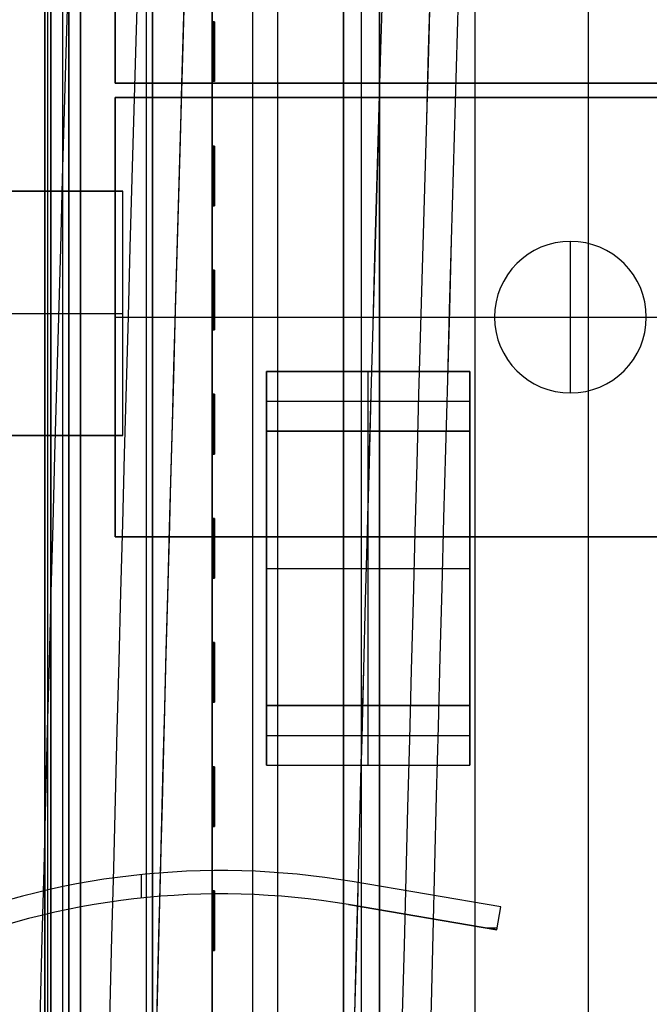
# Model space of a CAD drawing. Extents: x -64 to 57, y 4 to 161.
# Tile 159 of 256: x -60.55 to -55.28, y 137.64 to 145.89. Entities that reach past the tile are written whole.
import ezdxf

# ---------------------------------------------------------------- set-up
doc = ezdxf.new("R2010")
doc.units = 0
doc.layers.add('DEFAULT', color=7, linetype='CONTINUOUS')

msp = doc.modelspace()

# ---------------------------------------------------------------- linework, layer by layer
at = {"layer": 'DEFAULT', "color": 1}
for p, q in [((-58.5949, 81.2714, 65.5081), (-58.5949, 155.6289, 65.5081)), ((-58.5949, 81.2714, 31.6669), (-58.5949, 155.6289, 31.6669)), ((-59.6844, 144.4513, 38.8016), (-63.1769, 144.4513, 38.8016)), ((-59.6844, 144.4513, 43.8516), (-63.1769, 144.4513, 43.8516)), ((-63.1769, 144.4513, 41.3266), (-59.6844, 144.4513, 41.3266)), ((-59.6844, 142.4038, 38.8016), (-59.6844, 144.4513, 38.8016)), ((-59.6844, 142.4038, 43.8516), (-59.6844, 144.4513, 43.8516)), ((-59.6844, 144.4513, 38.8016), (-59.6844, 144.4513, 43.8516)), ((-59.6844, 142.4038, 41.3266), (-59.6844, 144.4513, 41.3266)), ((-63.1769, 143.4276, 38.8016), (-59.6844, 143.4276, 38.8016)), ((-63.1769, 143.4276, 43.8516), (-59.6844, 143.4276, 43.8516)), ((-59.6844, 143.4276, 43.8516), (-59.6844, 143.4276, 38.8016)), ((-63.1769, 142.4038, 38.8016), (-59.6844, 142.4038, 38.8016)), ((-59.6844, 142.4038, 43.8516), (-63.1769, 142.4038, 43.8516)), ((-63.1769, 142.4038, 41.3266), (-59.6844, 142.4038, 41.3266)), ((-59.6844, 142.4038, 38.8016), (-59.6844, 142.4038, 43.8516))]:
    msp.add_line(p, q, dxfattribs=at)
at = {"layer": 'DEFAULT', "color": 51}
for p, q in [((-57.5363, 152.5542, 53.8093), (-57.5363, 99.2256, 53.8093)), ((-57.5363, 99.2256, 65.5634), (-57.5363, 152.5542, 65.5634)), ((-57.5363, 99.2256, 59.6864), (-57.5363, 152.5542, 59.6864)), ((-55.7863, 99.2256, 53.8093), (-55.7863, 152.5542, 53.8093)), ((-55.7863, 99.2256, 65.5634), (-55.7863, 152.5542, 65.5634))]:
    msp.add_line(p, q, dxfattribs=at)
at = {"layer": 'DEFAULT', "color": 131}
for p, q in [((-60.0363, 102.3643, 54.3088), (-60.0363, 149.4155, 54.3088)), ((-60.0363, 102.3643, 51.8088), (-60.0363, 149.4155, 51.8088)), ((-60.0363, 102.3643, 65.5618), (-60.0363, 149.4155, 65.5618)), ((-60.0363, 102.3643, 53.0588), (-60.0363, 149.4155, 53.0588)), ((-60.0363, 102.3643, 65.3118), (-60.0363, 149.4155, 65.3118)), ((-59.4863, 102.3643, 51.8088), (-59.4863, 149.4155, 51.8088)), ((-58.9363, 149.4155, 51.8088), (-58.9363, 102.3643, 51.8088)), ((-58.9363, 102.3643, 53.8088), (-58.9363, 149.4155, 53.8088)), ((-58.9363, 102.3643, 65.5618), (-58.9363, 149.4155, 65.5618)), ((-58.3863, 102.3643, 53.8088), (-58.3863, 149.4155, 53.8088)), ((-57.8363, 102.3643, 53.8088), (-57.8363, 149.4155, 53.8088)), ((-57.8363, 102.3643, 65.5618), (-57.8363, 149.4155, 65.5618)), ((-60.3363, 102.8643, 65.0618), (-60.3363, 148.9155, 65.0618)), ((-60.3363, 102.8643, 54.3088), (-60.3363, 148.9155, 54.3088)), ((-60.1863, 102.8643, 65.0618), (-60.1863, 148.9155, 65.0618)), ((-60.1863, 102.8643, 54.3088), (-60.1863, 148.9155, 54.3088)), ((-60.0363, 148.9155, 65.0618), (-60.0363, 102.8643, 65.0618)), ((-57.8363, 102.8643, 54.3088), (-57.8363, 148.9155, 54.3088)), ((-57.8363, 148.9155, 65.0618), (-57.8363, 102.8643, 65.0618)), ((-57.6863, 102.8643, 54.3088), (-57.6863, 148.9155, 54.3088)), ((-57.6863, 102.8643, 65.0618), (-57.6863, 148.9155, 65.0618)), ((-57.5363, 102.8643, 54.3088), (-57.5363, 148.9155, 54.3088)), ((-57.5363, 102.8643, 65.0618), (-57.5363, 148.9155, 65.0618)), ((-57.5363, 102.8643, 59.6853), (-57.5363, 148.9155, 59.6853)), ((-60.3363, 104.4399, 63.8853), (-60.3363, 147.3399, 63.8853)), ((-60.3363, 147.3399, 55.4853), (-60.3363, 104.4399, 55.4853)), ((-60.3113, 104.4399, 55.4853), (-60.3113, 147.3399, 55.4853)), ((-60.3113, 104.4399, 63.8853), (-60.3113, 147.3399, 63.8853)), ((-60.2863, 147.3399, 55.4853), (-60.2863, 104.4399, 55.4853)), ((-60.2863, 104.4399, 63.8853), (-60.2863, 147.3399, 63.8853)), ((-60.2863, 104.4399, 59.6853), (-60.2863, 147.3399, 59.6853)), ((-58.9363, 145.87, 52.8088), (-58.9363, 146.41, 52.8088)), ((-58.9363, 145.87, 53.7093), (-58.9363, 145.37, 53.7093)), ((-58.9363, 145.87, 51.8088), (-58.9363, 145.87, 53.7093)), ((-58.9363, 145.37, 51.8088), (-58.9363, 145.87, 51.8088)), ((-58.9363, 145.87, 53.7093), (-58.9163, 145.87, 53.7093)), ((-58.9163, 145.87, 51.8088), (-58.9363, 145.87, 51.8088)), ((-58.9363, 145.87, 52.7591), (-58.9163, 145.87, 52.7591)), ((-58.9263, 145.37, 53.7093), (-58.9263, 145.87, 53.7093)), ((-58.9263, 145.37, 51.8088), (-58.9263, 145.87, 51.8088)), ((-58.9263, 145.87, 51.8088), (-58.9263, 145.87, 53.7093)), ((-58.9163, 145.87, 53.7093), (-58.9163, 145.37, 53.7093)), ((-58.9163, 145.37, 51.8088), (-58.9163, 145.87, 51.8088)), ((-58.9163, 145.87, 51.8088), (-58.9163, 145.87, 53.7093)), ((-58.9163, 145.37, 52.7591), (-58.9163, 145.87, 52.7591)), ((-58.9163, 145.62, 53.7093), (-58.9363, 145.62, 53.7093)), ((-58.9363, 145.62, 51.8088), (-58.9163, 145.62, 51.8088)), ((-58.9163, 145.62, 51.8088), (-58.9163, 145.62, 53.7093)), ((-58.9363, 145.37, 53.7093), (-58.9363, 145.37, 51.8088)), ((-58.9163, 145.37, 53.7093), (-58.9363, 145.37, 53.7093)), ((-58.9163, 145.37, 51.8088), (-58.9363, 145.37, 51.8088)), ((-58.9363, 144.83, 52.8088), (-58.9363, 145.37, 52.8088)), ((-58.9163, 145.37, 52.7591), (-58.9363, 145.37, 52.7591)), ((-58.9263, 145.37, 51.8088), (-58.9263, 145.37, 53.7093)), ((-58.9163, 145.37, 53.7093), (-58.9163, 145.37, 51.8088)), ((-58.9363, 144.83, 53.7093), (-58.9363, 144.33, 53.7093)), ((-58.9363, 144.83, 51.8088), (-58.9363, 144.83, 53.7093)), ((-58.9363, 144.33, 51.8088), (-58.9363, 144.83, 51.8088)), ((-58.9163, 144.83, 53.7093), (-58.9363, 144.83, 53.7093)), ((-58.9363, 144.83, 51.8088), (-58.9163, 144.83, 51.8088)), ((-58.9363, 144.83, 52.7591), (-58.9163, 144.83, 52.7591)), ((-58.9263, 144.83, 51.8088), (-58.9263, 144.83, 53.7093)), ((-58.9263, 144.33, 51.8088), (-58.9263, 144.83, 51.8088)), ((-58.9263, 144.33, 53.7093), (-58.9263, 144.83, 53.7093)), ((-58.9163, 144.33, 53.7093), (-58.9163, 144.83, 53.7093)), ((-58.9163, 144.83, 51.8088), (-58.9163, 144.33, 51.8088)), ((-58.9163, 144.83, 53.7093), (-58.9163, 144.83, 51.8088)), ((-58.9163, 144.33, 52.7591), (-58.9163, 144.83, 52.7591)), ((-58.9363, 144.58, 51.8088), (-58.9163, 144.58, 51.8088)), ((-58.9163, 144.58, 53.7093), (-58.9363, 144.58, 53.7093)), ((-58.9163, 144.58, 51.8088), (-58.9163, 144.58, 53.7093)), ((-58.9363, 144.33, 53.7093), (-58.9363, 144.33, 51.8088)), ((-58.9363, 144.33, 51.8088), (-58.9163, 144.33, 51.8088)), ((-58.9363, 144.33, 53.7093), (-58.9163, 144.33, 53.7093)), ((-58.9363, 143.79, 52.8088), (-58.9363, 144.33, 52.8088)), ((-58.9163, 144.33, 52.7591), (-58.9363, 144.33, 52.7591)), ((-58.9263, 144.33, 51.8088), (-58.9263, 144.33, 53.7093)), ((-58.9163, 144.33, 51.8088), (-58.9163, 144.33, 53.7093)), ((-58.9363, 143.79, 53.7093), (-58.9363, 143.29, 53.7093)), ((-58.9363, 143.79, 51.8088), (-58.9363, 143.79, 53.7093)), ((-58.9363, 143.29, 51.8088), (-58.9363, 143.79, 51.8088)), ((-58.9163, 143.79, 53.7093), (-58.9363, 143.79, 53.7093)), ((-58.9363, 143.79, 51.8088), (-58.9163, 143.79, 51.8088)), ((-58.9363, 143.79, 52.7591), (-58.9163, 143.79, 52.7591)), ((-58.9263, 143.79, 51.8088), (-58.9263, 143.79, 53.7093)), ((-58.9263, 143.29, 51.8088), (-58.9263, 143.79, 51.8088)), ((-58.9263, 143.29, 53.7093), (-58.9263, 143.79, 53.7093)), ((-58.9163, 143.29, 53.7093), (-58.9163, 143.79, 53.7093)), ((-58.9163, 143.79, 51.8088), (-58.9163, 143.29, 51.8088)), ((-58.9163, 143.79, 53.7093), (-58.9163, 143.79, 51.8088)), ((-58.9163, 143.29, 52.7591), (-58.9163, 143.79, 52.7591)), ((-58.9363, 143.54, 51.8088), (-58.9163, 143.54, 51.8088)), ((-58.9163, 143.54, 53.7093), (-58.9363, 143.54, 53.7093)), ((-58.9163, 143.54, 51.8088), (-58.9163, 143.54, 53.7093)), ((-58.9363, 143.29, 53.7093), (-58.9363, 143.29, 51.8088)), ((-58.9363, 143.29, 51.8088), (-58.9163, 143.29, 51.8088)), ((-58.9363, 143.29, 53.7093), (-58.9163, 143.29, 53.7093)), ((-58.9363, 142.75, 52.8088), (-58.9363, 143.29, 52.8088)), ((-58.9163, 143.29, 52.7591), (-58.9363, 143.29, 52.7591)), ((-58.9263, 143.29, 51.8088), (-58.9263, 143.29, 53.7093)), ((-58.9163, 143.29, 51.8088), (-58.9163, 143.29, 53.7093)), ((-58.9363, 142.75, 53.7093), (-58.9363, 142.25, 53.7093)), ((-58.9363, 142.75, 51.8088), (-58.9363, 142.75, 53.7093)), ((-58.9363, 142.25, 51.8088), (-58.9363, 142.75, 51.8088)), ((-58.9163, 142.75, 53.7093), (-58.9363, 142.75, 53.7093)), ((-58.9363, 142.75, 51.8088), (-58.9163, 142.75, 51.8088)), ((-58.9363, 142.75, 52.7591), (-58.9163, 142.75, 52.7591)), ((-58.9263, 142.75, 51.8088), (-58.9263, 142.75, 53.7093)), ((-58.9263, 142.25, 51.8088), (-58.9263, 142.75, 51.8088)), ((-58.9263, 142.25, 53.7093), (-58.9263, 142.75, 53.7093)), ((-58.9163, 142.25, 53.7093), (-58.9163, 142.75, 53.7093)), ((-58.9163, 142.75, 51.8088), (-58.9163, 142.25, 51.8088)), ((-58.9163, 142.75, 53.7093), (-58.9163, 142.75, 51.8088)), ((-58.9163, 142.25, 52.7591), (-58.9163, 142.75, 52.7591)), ((-58.9363, 142.5, 51.8088), (-58.9163, 142.5, 51.8088)), ((-58.9163, 142.5, 53.7093), (-58.9363, 142.5, 53.7093)), ((-58.9163, 142.5, 51.8088), (-58.9163, 142.5, 53.7093)), ((-58.9363, 142.25, 53.7093), (-58.9363, 142.25, 51.8088)), ((-58.9363, 142.25, 51.8088), (-58.9163, 142.25, 51.8088)), ((-58.9363, 142.25, 53.7093), (-58.9163, 142.25, 53.7093)), ((-58.9363, 141.71, 52.8088), (-58.9363, 142.25, 52.8088)), ((-58.9163, 142.25, 52.7591), (-58.9363, 142.25, 52.7591)), ((-58.9263, 142.25, 51.8088), (-58.9263, 142.25, 53.7093)), ((-58.9163, 142.25, 51.8088), (-58.9163, 142.25, 53.7093)), ((-58.9363, 141.71, 53.7093), (-58.9363, 141.21, 53.7093)), ((-58.9363, 141.71, 51.8088), (-58.9363, 141.71, 53.7093)), ((-58.9363, 141.21, 51.8088), (-58.9363, 141.71, 51.8088)), ((-58.9163, 141.71, 53.7093), (-58.9363, 141.71, 53.7093)), ((-58.9363, 141.71, 51.8088), (-58.9163, 141.71, 51.8088)), ((-58.9363, 141.71, 52.7591), (-58.9163, 141.71, 52.7591)), ((-58.9263, 141.71, 51.8088), (-58.9263, 141.71, 53.7093)), ((-58.9263, 141.21, 51.8088), (-58.9263, 141.71, 51.8088)), ((-58.9263, 141.21, 53.7093), (-58.9263, 141.71, 53.7093)), ((-58.9163, 141.21, 53.7093), (-58.9163, 141.71, 53.7093)), ((-58.9163, 141.71, 51.8088), (-58.9163, 141.21, 51.8088)), ((-58.9163, 141.71, 53.7093), (-58.9163, 141.71, 51.8088)), ((-58.9163, 141.21, 52.7591), (-58.9163, 141.71, 52.7591)), ((-58.9363, 141.46, 51.8088), (-58.9163, 141.46, 51.8088)), ((-58.9163, 141.46, 53.7093), (-58.9363, 141.46, 53.7093)), ((-58.9163, 141.46, 51.8088), (-58.9163, 141.46, 53.7093)), ((-58.9363, 141.21, 53.7093), (-58.9363, 141.21, 51.8088)), ((-58.9363, 141.21, 51.8088), (-58.9163, 141.21, 51.8088)), ((-58.9363, 141.21, 53.7093), (-58.9163, 141.21, 53.7093)), ((-58.9363, 140.67, 52.8088), (-58.9363, 141.21, 52.8088)), ((-58.9163, 141.21, 52.7591), (-58.9363, 141.21, 52.7591)), ((-58.9263, 141.21, 51.8088), (-58.9263, 141.21, 53.7093)), ((-58.9163, 141.21, 51.8088), (-58.9163, 141.21, 53.7093)), ((-58.9363, 140.67, 53.7093), (-58.9363, 140.17, 53.7093)), ((-58.9363, 140.67, 51.8088), (-58.9363, 140.67, 53.7093)), ((-58.9363, 140.17, 51.8088), (-58.9363, 140.67, 51.8088)), ((-58.9163, 140.67, 53.7093), (-58.9363, 140.67, 53.7093)), ((-58.9363, 140.67, 51.8088), (-58.9163, 140.67, 51.8088)), ((-58.9363, 140.67, 52.7591), (-58.9163, 140.67, 52.7591)), ((-58.9263, 140.67, 51.8088), (-58.9263, 140.67, 53.7093)), ((-58.9263, 140.17, 51.8088), (-58.9263, 140.67, 51.8088)), ((-58.9263, 140.17, 53.7093), (-58.9263, 140.67, 53.7093)), ((-58.9163, 140.17, 53.7093), (-58.9163, 140.67, 53.7093)), ((-58.9163, 140.67, 51.8088), (-58.9163, 140.17, 51.8088)), ((-58.9163, 140.67, 53.7093), (-58.9163, 140.67, 51.8088)), ((-58.9163, 140.17, 52.7591), (-58.9163, 140.67, 52.7591)), ((-58.9363, 140.42, 51.8088), (-58.9163, 140.42, 51.8088)), ((-58.9163, 140.42, 53.7093), (-58.9363, 140.42, 53.7093)), ((-58.9163, 140.42, 51.8088), (-58.9163, 140.42, 53.7093)), ((-58.9363, 140.17, 53.7093), (-58.9363, 140.17, 51.8088)), ((-58.9363, 140.17, 51.8088), (-58.9163, 140.17, 51.8088)), ((-58.9363, 140.17, 53.7093), (-58.9163, 140.17, 53.7093)), ((-58.9363, 139.63, 52.8088), (-58.9363, 140.17, 52.8088)), ((-58.9163, 140.17, 52.7591), (-58.9363, 140.17, 52.7591)), ((-58.9263, 140.17, 51.8088), (-58.9263, 140.17, 53.7093)), ((-58.9163, 140.17, 51.8088), (-58.9163, 140.17, 53.7093)), ((-58.9363, 139.63, 53.7093), (-58.9363, 139.13, 53.7093)), ((-58.9363, 139.63, 51.8088), (-58.9363, 139.63, 53.7093)), ((-58.9363, 139.13, 51.8088), (-58.9363, 139.63, 51.8088)), ((-58.9163, 139.63, 53.7093), (-58.9363, 139.63, 53.7093)), ((-58.9363, 139.63, 51.8088), (-58.9163, 139.63, 51.8088)), ((-58.9363, 139.63, 52.7591), (-58.9163, 139.63, 52.7591)), ((-58.9263, 139.63, 51.8088), (-58.9263, 139.63, 53.7093)), ((-58.9263, 139.13, 51.8088), (-58.9263, 139.63, 51.8088)), ((-58.9263, 139.13, 53.7093), (-58.9263, 139.63, 53.7093)), ((-58.9163, 139.13, 53.7093), (-58.9163, 139.63, 53.7093)), ((-58.9163, 139.63, 51.8088), (-58.9163, 139.13, 51.8088)), ((-58.9163, 139.63, 53.7093), (-58.9163, 139.63, 51.8088)), ((-58.9163, 139.13, 52.7591), (-58.9163, 139.63, 52.7591)), ((-58.9363, 139.38, 51.8088), (-58.9163, 139.38, 51.8088)), ((-58.9163, 139.38, 53.7093), (-58.9363, 139.38, 53.7093)), ((-58.9163, 139.38, 51.8088), (-58.9163, 139.38, 53.7093)), ((-58.9363, 139.13, 53.7093), (-58.9363, 139.13, 51.8088)), ((-58.9363, 139.13, 51.8088), (-58.9163, 139.13, 51.8088)), ((-58.9363, 139.13, 53.7093), (-58.9163, 139.13, 53.7093)), ((-58.9363, 138.59, 52.8088), (-58.9363, 139.13, 52.8088)), ((-58.9163, 139.13, 52.7591), (-58.9363, 139.13, 52.7591)), ((-58.9263, 139.13, 51.8088), (-58.9263, 139.13, 53.7093)), ((-58.9163, 139.13, 51.8088), (-58.9163, 139.13, 53.7093)), ((-58.9363, 138.59, 53.7093), (-58.9363, 138.09, 53.7093)), ((-58.9363, 138.59, 51.8088), (-58.9363, 138.59, 53.7093)), ((-58.9363, 138.09, 51.8088), (-58.9363, 138.59, 51.8088)), ((-58.9163, 138.59, 53.7093), (-58.9363, 138.59, 53.7093)), ((-58.9363, 138.59, 51.8088), (-58.9163, 138.59, 51.8088)), ((-58.9363, 138.59, 52.7591), (-58.9163, 138.59, 52.7591)), ((-58.9263, 138.59, 51.8088), (-58.9263, 138.59, 53.7093)), ((-58.9263, 138.09, 51.8088), (-58.9263, 138.59, 51.8088)), ((-58.9263, 138.09, 53.7093), (-58.9263, 138.59, 53.7093)), ((-58.9163, 138.09, 53.7093), (-58.9163, 138.59, 53.7093)), ((-58.9163, 138.59, 51.8088), (-58.9163, 138.09, 51.8088)), ((-58.9163, 138.59, 53.7093), (-58.9163, 138.59, 51.8088)), ((-58.9163, 138.09, 52.7591), (-58.9163, 138.59, 52.7591)), ((-58.9363, 138.34, 51.8088), (-58.9163, 138.34, 51.8088)), ((-58.9163, 138.34, 53.7093), (-58.9363, 138.34, 53.7093)), ((-58.9163, 138.34, 51.8088), (-58.9163, 138.34, 53.7093)), ((-58.9363, 138.09, 53.7093), (-58.9363, 138.09, 51.8088)), ((-58.9363, 138.09, 51.8088), (-58.9163, 138.09, 51.8088)), ((-58.9363, 138.09, 53.7093), (-58.9163, 138.09, 53.7093)), ((-58.9363, 137.55, 52.8088), (-58.9363, 138.09, 52.8088)), ((-58.9163, 138.09, 52.7591), (-58.9363, 138.09, 52.7591)), ((-58.9263, 138.09, 51.8088), (-58.9263, 138.09, 53.7093)), ((-58.9163, 138.09, 51.8088), (-58.9163, 138.09, 53.7093))]:
    msp.add_line(p, q, dxfattribs=at)
at = {"layer": 'DEFAULT', "color": 8}
for p, q in [((-59.4351, 102.3643, 51.8088), (-59.4361, 149.4155, 51.8088)), ((-59.4351, 102.3643, 53.8088), (-59.4361, 149.4155, 53.8088)), ((-59.4361, 149.4155, 52.8088), (-59.4351, 102.3643, 52.8088)), ((-56.7356, 102.3643, 51.8088), (-56.7356, 149.4156, 51.8088)), ((-56.7356, 102.3643, 53.8088), (-56.7356, 149.4156, 53.8088))]:
    msp.add_line(p, q, dxfattribs=at)
at = {"layer": 'DEFAULT', "color": 7}
for p, q in [((-60.3363, 102.6643, 51.8084), (-60.3363, 149.1156, 51.8084)), ((-60.3363, 149.1156, 65.5634), (-60.3363, 102.6643, 65.5634)), ((-60.1363, 102.6643, 51.1084), (-60.1363, 149.1156, 51.1084)), ((-60.1363, 149.1156, 66.2634), (-60.1363, 102.6643, 66.2634)), ((-60.1363, 102.6643, 65.7634), (-60.1363, 149.1156, 65.7634)), ((-60.1363, 149.1156, 51.6084), (-60.1363, 102.6643, 51.6084)), ((-60.3363, 103.6643, 64.2619), (-60.3363, 148.1155, 64.2618)), ((-60.3363, 148.1155, 55.1088), (-60.3363, 103.6643, 55.1089))]:
    msp.add_line(p, q, dxfattribs=at)
at = {"layer": 'DEFAULT', "color": 250}
for p, q in [((-59.7469, 149.0363, 37.5166), (-59.7469, 145.3564, 37.5166)), ((-59.7469, 145.3564, 44.6266), (-59.7469, 149.0363, 44.6266)), ((-59.7469, 145.3564, 41.0716), (-59.7469, 149.0363, 41.0716)), ((-59.7469, 145.3564, 44.6266), (-59.7469, 145.3564, 37.5166)), ((-59.7469, 145.3564, 37.5166), (-48.0469, 145.3564, 37.5166)), ((-48.0469, 145.3564, 44.6266), (-59.7469, 145.3564, 44.6266)), ((-59.7469, 145.3564, 41.0716), (-48.0469, 145.3564, 41.0716)), ((-59.7469, 145.2363, 37.5166), (-59.7469, 141.5563, 37.5166)), ((-48.0469, 145.2363, 37.5166), (-59.7469, 145.2363, 37.5166)), ((-59.7469, 145.2363, 44.6266), (-59.7469, 145.2363, 37.5166)), ((-59.7469, 141.5563, 44.6266), (-59.7469, 145.2363, 44.6266)), ((-48.0469, 145.2363, 44.6266), (-59.7469, 145.2363, 44.6266)), ((-59.7469, 141.5563, 41.0716), (-59.7469, 145.2363, 41.0716)), ((-59.7469, 145.2363, 41.0716), (-48.0469, 145.2363, 41.0716)), ((-55.9369, 144.0313, 35.6066), (-55.9369, 144.0313, 37.5166)), ((-55.9369, 142.7613, 37.5166), (-55.9369, 144.0313, 37.5166)), ((-55.9369, 142.7613, 35.6066), (-55.9369, 144.0313, 35.6066)), ((-59.7469, 143.3963, 37.5166), (-48.0469, 143.3963, 37.5166)), ((-59.7469, 143.3963, 37.5166), (-59.7469, 143.3963, 44.6266)), ((-59.7469, 143.3963, 44.6266), (-48.0469, 143.3963, 44.6266)), ((-56.5719, 143.3963, 37.5166), (-56.5719, 143.3963, 35.6066)), ((-56.5719, 143.3963, 37.5166), (-55.3019, 143.3963, 37.5166)), ((-56.5719, 143.3963, 35.6066), (-55.3019, 143.3963, 35.6066)), ((-55.3019, 143.3963, 37.5166), (-55.3019, 143.3963, 35.6066)), ((-55.9369, 142.7613, 37.5166), (-55.9369, 142.7613, 35.6066)), ((-59.7469, 141.5563, 44.6266), (-59.7469, 141.5563, 37.5166)), ((-59.7469, 141.5563, 37.5166), (-48.0469, 141.5563, 37.5166)), ((-48.0469, 141.5563, 44.6266), (-59.7469, 141.5563, 44.6266)), ((-59.7469, 141.5563, 41.0716), (-48.0469, 141.5563, 41.0716))]:
    msp.add_line(p, q, dxfattribs=at)
at = {"layer": 'DEFAULT', "color": 9}
for p, q in [((-56.7796, 142.942, 34.1806), (-58.4796, 142.942, 34.1806)), ((-58.4796, 142.942, 34.1806), (-58.4796, 142.942, 35.8806)), ((-58.4796, 142.942, 35.8806), (-56.7796, 142.942, 35.8806)), ((-58.4796, 142.942, 34.1806), (-58.4796, 142.442, 34.1806)), ((-58.4796, 142.942, 35.8806), (-58.4796, 142.442, 35.8806)), ((-58.4796, 142.942, 35.0306), (-56.7796, 142.942, 35.0306)), ((-58.4796, 142.442, 35.0306), (-58.4796, 142.942, 35.0306)), ((-57.6296, 142.942, 34.1806), (-57.6296, 142.942, 35.8806)), ((-57.6296, 142.442, 34.1806), (-57.6296, 142.942, 34.1806)), ((-57.6296, 142.442, 35.8806), (-57.6296, 142.942, 35.8806)), ((-56.7796, 142.942, 35.8806), (-56.7796, 142.942, 34.1806)), ((-56.7796, 142.442, 34.1806), (-56.7796, 142.942, 34.1806)), ((-56.7796, 142.942, 35.8806), (-56.7796, 142.442, 35.8806)), ((-56.7796, 142.442, 35.0306), (-56.7796, 142.942, 35.0306)), ((-58.4796, 142.692, 34.1806), (-56.7796, 142.692, 34.1806)), ((-58.4796, 142.692, 35.8806), (-56.7796, 142.692, 35.8806)), ((-58.4796, 142.692, 34.1806), (-58.4796, 142.692, 35.8806)), ((-56.7796, 142.692, 35.8806), (-56.7796, 142.692, 34.1806)), ((-58.4796, 142.442, 34.1806), (-56.7796, 142.442, 34.1806)), ((-58.4796, 142.442, 35.8806), (-56.7796, 142.442, 35.8806)), ((-58.4796, 142.442, 34.1806), (-58.4796, 142.442, 35.8806)), ((-58.4796, 142.442, 35.0306), (-56.7796, 142.442, 35.0306)), ((-58.4796, 142.442, 34.1806), (-58.4796, 140.142, 34.1806)), ((-56.7796, 142.442, 34.1806), (-58.4796, 142.442, 34.1806)), ((-58.4796, 142.442, 34.1806), (-58.4796, 142.442, 35.8806)), ((-58.4796, 142.442, 35.8806), (-56.7796, 142.442, 35.8806)), ((-58.4796, 140.142, 35.8806), (-58.4796, 142.442, 35.8806)), ((-58.4796, 142.442, 35.0306), (-56.7796, 142.442, 35.0306)), ((-58.4796, 140.142, 35.0306), (-58.4796, 142.442, 35.0306)), ((-57.6296, 142.442, 35.8806), (-57.6296, 142.442, 34.1806)), ((-57.6296, 140.142, 34.1806), (-57.6296, 142.442, 34.1806)), ((-57.6296, 142.442, 34.1806), (-57.6296, 142.442, 35.8806)), ((-57.6296, 140.142, 35.8806), (-57.6296, 142.442, 35.8806)), ((-56.7796, 142.442, 35.8806), (-56.7796, 142.442, 34.1806)), ((-56.7796, 140.142, 34.1806), (-56.7796, 142.442, 34.1806)), ((-56.7796, 142.442, 35.8806), (-56.7796, 142.442, 34.1806)), ((-56.7796, 142.442, 35.8806), (-56.7796, 140.142, 35.8806)), ((-56.7796, 140.142, 35.0306), (-56.7796, 142.442, 35.0306)), ((-58.4796, 141.292, 34.1806), (-56.7796, 141.292, 34.1806)), ((-58.4796, 141.292, 34.1806), (-58.4796, 141.292, 35.8806)), ((-58.4796, 141.292, 35.8806), (-56.7796, 141.292, 35.8806)), ((-56.7796, 141.292, 35.8806), (-56.7796, 141.292, 34.1806)), ((-58.4796, 140.142, 34.1806), (-56.7796, 140.142, 34.1806)), ((-58.4796, 140.142, 35.8806), (-58.4796, 140.142, 34.1806)), ((-56.7796, 140.142, 35.8806), (-58.4796, 140.142, 35.8806)), ((-58.4796, 140.142, 35.0306), (-56.7796, 140.142, 35.0306)), ((-56.7796, 140.142, 34.1806), (-58.4796, 140.142, 34.1806)), ((-58.4796, 140.142, 34.1806), (-58.4796, 140.142, 35.8806)), ((-58.4796, 140.142, 35.8806), (-56.7796, 140.142, 35.8806)), ((-58.4796, 140.142, 34.1806), (-58.4796, 139.642, 34.1806)), ((-58.4796, 140.142, 35.8806), (-58.4796, 139.642, 35.8806)), ((-58.4796, 140.142, 35.0306), (-56.7796, 140.142, 35.0306)), ((-58.4796, 139.642, 35.0306), (-58.4796, 140.142, 35.0306)), ((-57.6296, 140.142, 35.8806), (-57.6296, 140.142, 34.1806)), ((-57.6296, 140.142, 34.1806), (-57.6296, 140.142, 35.8806)), ((-57.6296, 139.642, 34.1806), (-57.6296, 140.142, 34.1806)), ((-57.6296, 139.642, 35.8806), (-57.6296, 140.142, 35.8806)), ((-56.7796, 140.142, 35.8806), (-56.7796, 140.142, 34.1806)), ((-56.7796, 140.142, 35.8806), (-56.7796, 140.142, 34.1806)), ((-56.7796, 139.642, 34.1806), (-56.7796, 140.142, 34.1806)), ((-56.7796, 140.142, 35.8806), (-56.7796, 139.642, 35.8806)), ((-56.7796, 139.642, 35.0306), (-56.7796, 140.142, 35.0306)), ((-58.4796, 139.892, 34.1806), (-56.7796, 139.892, 34.1806)), ((-58.4796, 139.892, 35.8806), (-56.7796, 139.892, 35.8806)), ((-58.4796, 139.892, 34.1806), (-58.4796, 139.892, 35.8806)), ((-56.7796, 139.892, 35.8806), (-56.7796, 139.892, 34.1806)), ((-58.4796, 139.642, 34.1806), (-56.7796, 139.642, 34.1806)), ((-58.4796, 139.642, 35.8806), (-56.7796, 139.642, 35.8806)), ((-58.4796, 139.642, 34.1806), (-58.4796, 139.642, 35.8806)), ((-58.4796, 139.642, 35.0306), (-56.7796, 139.642, 35.0306)), ((-57.6296, 139.642, 35.8806), (-57.6296, 139.642, 34.1806)), ((-56.7796, 139.642, 35.8806), (-56.7796, 139.642, 34.1806))]:
    msp.add_line(p, q, dxfattribs=at)
at = {"layer": 'DEFAULT', "color": 254}
for p, q in [((-58.8623, 138.7607, 46.7998), (-58.8623, 138.7607, 48.3238)), ((-58.8623, 138.7607, 40.1958), (-58.8623, 138.7607, 41.7198)), ((-59.5302, 138.7265, 48.3238), (-59.5302, 138.5299, 48.3238)), ((-59.5302, 138.7265, 46.7998), (-59.5302, 138.5299, 46.7998)), ((-59.5302, 138.7265, 41.7198), (-59.5302, 138.5299, 41.7198)), ((-59.5302, 138.7265, 40.1958), (-59.5302, 138.5299, 40.1958)), ((-57.7625, 138.6676, 48.3238), (-57.7625, 138.6676, 46.7998)), ((-56.5203, 138.4559, 46.7998), (-57.7625, 138.6676, 46.7998)), ((-56.5203, 138.4559, 48.3238), (-57.7625, 138.6676, 48.3238)), ((-57.7625, 138.6676, 41.7198), (-57.7625, 138.6676, 40.1958)), ((-56.5203, 138.4559, 40.1958), (-57.7625, 138.6676, 40.1958)), ((-56.5203, 138.4559, 41.7198), (-57.7625, 138.6676, 41.7198)), ((-56.5203, 138.4559, 47.5618), (-57.7625, 138.6676, 47.5618)), ((-56.5203, 138.4559, 40.9578), (-57.7625, 138.6676, 40.9578)), ((-58.8623, 138.5651, 46.7998), (-58.8623, 138.5651, 48.3238)), ((-58.8623, 138.5651, 40.1958), (-58.8623, 138.5651, 41.7198)), ((-57.1414, 138.5617, 46.7998), (-57.1414, 138.5617, 48.3238)), ((-57.1414, 138.5617, 40.1958), (-57.1414, 138.5617, 41.7198)), ((-57.7954, 138.4748, 48.3238), (-57.7954, 138.4748, 46.7998)), ((-57.7954, 138.4748, 41.7198), (-57.7954, 138.4748, 40.1958)), ((-57.7954, 138.4748, 46.7998), (-56.5531, 138.2631, 46.7998)), ((-56.5531, 138.2631, 48.3238), (-57.7954, 138.4748, 48.3238)), ((-57.7954, 138.4748, 40.1958), (-56.5531, 138.2631, 40.1958)), ((-56.5531, 138.2631, 41.7198), (-57.7954, 138.4748, 41.7198)), ((-57.7954, 138.4748, 47.5618), (-56.5531, 138.2631, 47.5618)), ((-57.7954, 138.4748, 40.9578), (-56.5531, 138.2631, 40.9578)), ((-56.5531, 138.2631, 46.7998), (-56.5203, 138.4559, 46.7998)), ((-56.5531, 138.2631, 48.3238), (-56.5203, 138.4559, 48.3238)), ((-56.5531, 138.2631, 40.1958), (-56.5203, 138.4559, 40.1958)), ((-56.5531, 138.2631, 41.7198), (-56.5203, 138.4559, 41.7198)), ((-56.5531, 138.2631, 47.5618), (-56.5203, 138.4559, 47.5618)), ((-56.5531, 138.2631, 40.9578), (-56.5203, 138.4559, 40.9578)), ((-56.5203, 138.4559, 48.3238), (-56.5203, 138.4559, 46.7998)), ((-56.5203, 138.4559, 41.7198), (-56.5203, 138.4559, 40.1958)), ((-57.1742, 138.3689, 46.7998), (-57.1742, 138.3689, 48.3238)), ((-57.1742, 138.3689, 40.1958), (-57.1742, 138.3689, 41.7198)), ((-56.5367, 138.3595, 46.7998), (-56.5367, 138.3595, 48.3238)), ((-56.5367, 138.3595, 40.1958), (-56.5367, 138.3595, 41.7198)), ((-56.5506, 138.2775, 48.3238), (-56.6381, 138.2775, 48.3238)), ((-56.5506, 138.2775, 46.7998), (-56.6381, 138.2775, 46.7998)), ((-56.5506, 138.2775, 41.7198), (-56.6381, 138.2775, 41.7198)), ((-56.5506, 138.2775, 40.1958), (-56.6381, 138.2775, 40.1958)), ((-56.5531, 138.2631, 46.7998), (-56.5531, 138.2631, 48.3238)), ((-56.5531, 138.2631, 40.1958), (-56.5531, 138.2631, 41.7198))]:
    msp.add_line(p, q, dxfattribs=at)
at = {"layer": 'DEFAULT', "color": 1, "extrusion": (8.80849e-08, 1.65877e-11, 1)}
msp.add_arc((2112.4494, 83.1513, 30.3646), 2172.531, 178.0582251, 181.9633825, dxfattribs=at)
at = {"layer": 'DEFAULT', "color": 1, "extrusion": (-8.83238e-08, -6.80601e-12, 1)}
msp.add_arc((2108.4846, 83.228, 66.8103), 2168.5658, 178.0567027, 179.6655543, dxfattribs=at)
at = {"layer": 'DEFAULT', "color": 1, "extrusion": (6.37239e-09, -5.38277e-14, 1)}
msp.add_arc((2106.8678, 83.1507, 28.609), 2167.9273, 178.056369, 181.9652383, dxfattribs=at)
at = {"layer": 'DEFAULT', "color": 1, "extrusion": (-6.39751e-09, 3.73463e-14, 1)}
msp.add_arc((2106.8678, 83.1507, 68.566), 2167.9273, 178.056369, 181.9652417, dxfattribs=at)
at = {"layer": 'DEFAULT', "color": 1, "extrusion": (-4.01616e-05, -4.47712e-09, 1)}
msp.add_arc((2112.4396, 83.1513, 28.6012), 2172.9134, 178.0606672, 181.9609199, dxfattribs=at)
at = {"layer": 'DEFAULT', "color": 1, "extrusion": (4.01504e-05, 4.4757e-09, 1)}
msp.add_arc((2112.4343, 83.1513, 68.5737), 2172.912, 178.060666, 181.9609244, dxfattribs=at)
at = {"layer": 'DEFAULT', "color": 1, "extrusion": (8.84343e-08, 1.65026e-11, 1)}
msp.add_arc((2112.4606, 83.1513, 30.3646), 2172.5422, 178.0615914, 181.9600157, dxfattribs=at)
at = {"layer": 'DEFAULT', "color": 1, "extrusion": (-8.77825e-08, -1.6417e-11, 1)}
msp.add_arc((2112.4589, 83.1513, 66.8103), 2172.5405, 178.0615925, 181.9600222, dxfattribs=at)
at = {"layer": 'DEFAULT', "color": 1, "extrusion": (-1.20336e-07, -1.63837e-11, 1)}
msp.add_arc((2114.1223, 83.1513, 66.7525), 2172.5478, 178.0626042, 181.9590105, dxfattribs=at)
at = {"layer": 'DEFAULT', "color": 1, "extrusion": (1.21146e-07, 1.64666e-11, 1)}
msp.add_arc((2114.1246, 83.1513, 30.4225), 2172.5492, 178.0626034, 181.9590034, dxfattribs=at)
at = {"layer": 'DEFAULT', "color": 1, "extrusion": (-8.19297e-05, -1.02067e-08, 1)}
msp.add_arc((2109.4242, 83.1507, 30.4411), 2167.4488, 178.0582714, 181.963356, dxfattribs=at)
at = {"layer": 'DEFAULT', "color": 1, "extrusion": (8.1905e-05, 1.02059e-08, 1)}
msp.add_arc((2109.4164, 83.1507, 66.7338), 2167.4489, 178.0582742, 181.9633612, dxfattribs=at)
at = {"layer": 'DEFAULT', "color": 1, "extrusion": (-0.026177, -4.27823e-15, 0.999657)}
msp.add_arc((-83.1531, 2121.0544, 67.0195), 2177.1048, 268.0913099, 270.0506385, dxfattribs=at)
at = {"layer": 'DEFAULT', "color": 1, "extrusion": (0.026177, -5.14689e-15, 0.999657)}
msp.add_arc((83.1531, -2118.5106, 30.1222), 2177.1048, 88.0913092, 90.0506385, dxfattribs=at)
at = {"layer": 'DEFAULT', "color": 250}
for centre, start, end in [((-55.9369, 143.3963, 37.5166), 90, 270), ((-55.9369, 143.3963, 35.6066), 90, 270), ((-55.9369, 143.3963, 36.5616), 90, 270), ((-55.9369, 143.3963, 37.5166), 270, 90), ((-55.9369, 143.3963, 35.6066), 270, 90), ((-55.9369, 143.3963, 36.5616), 270, 90)]:
    msp.add_arc(centre, 0.635, start, end, dxfattribs=at)
at = {"layer": 'DEFAULT', "color": 254, "extrusion": (-4.37114e-08, -1.50047e-15, 1)}
msp.add_arc((-58.8623, 132.2151, 46.7998), 6.5456, 80.32699, 112.83332, dxfattribs=at)
at = {"layer": 'DEFAULT', "color": 254, "extrusion": (-4.37114e-08, -5.21253e-16, 1)}
for centre, radius in [((-58.8623, 132.2151, 48.3238), 6.5456), ((-58.8623, 132.2151, 40.1958), 6.5456), ((-58.8623, 132.2151, 48.3238), 6.35)]:
    msp.add_arc(centre, radius, 80.32699, 112.83332, dxfattribs=at)
at = {"layer": 'DEFAULT', "color": 254, "extrusion": (-4.37114e-08, -6.1306e-16, 1)}
msp.add_arc((-58.8623, 132.2151, 41.7198), 6.5456, 80.32699, 112.83332, dxfattribs=at)
at = {"layer": 'DEFAULT', "color": 254, "extrusion": (-4.37114e-08, 0, 1)}
for centre, radius in [((-58.8623, 132.2151, 47.5618), 6.5456), ((-58.8623, 132.2151, 40.9578), 6.5456), ((-58.8623, 132.2151, 47.5618), 6.35), ((-58.8623, 132.2151, 40.9578), 6.35)]:
    msp.add_arc(centre, radius, 80.32699, 112.83332, dxfattribs=at)
at = {"layer": 'DEFAULT', "color": 254, "extrusion": (-4.37114e-08, -1.53063e-15, 1)}
msp.add_arc((-58.8623, 132.2151, 46.7998), 6.35, 80.32699, 112.83332, dxfattribs=at)
at = {"layer": 'DEFAULT', "color": 254, "extrusion": (-4.37114e-08, -3.98462e-16, 1)}
msp.add_arc((-58.8623, 132.2151, 41.7198), 6.35, 80.32699, 112.83332, dxfattribs=at)
at = {"layer": 'DEFAULT', "color": 254, "extrusion": (-4.37114e-08, 9.70204e-16, 1)}
msp.add_arc((-58.8623, 132.2151, 40.1958), 6.35, 80.32699, 112.83332, dxfattribs=at)

doc.saveas('drawing.dxf')
